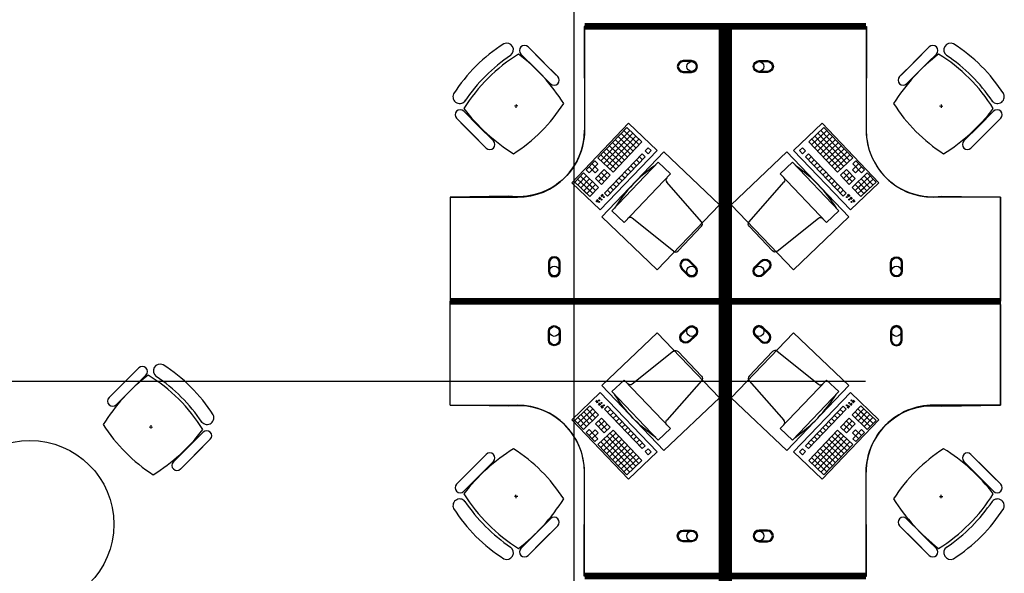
# Model space of a CAD drawing. Header units: millimetres. Extents: x -312551 to 250764, y -35891 to 59426.
# Tile 22 of 256: x -288530 to -282662, y 46317 to 49620. Entities that reach past the tile are written whole.
import ezdxf

# ---------------------------------------------------------------- set-up
doc = ezdxf.new("R2010")
doc.units = ezdxf.units.MM
doc.header["$LTSCALE"] = 2.5
doc.layers.add('FO-00 - FURN$0$SP-01$0$FIT-OUT$0$FURNITURE', color=22, linetype='Continuous')

# ---------------------------------------------------------------- blocks, each defined once
blk = doc.blocks.new('FO-00 - FURN$0$SP-01$0$FIT-OUT$0$PC')
at = {"layer": 'FO-00 - FURN$0$SP-01$0$FIT-OUT$0$FURNITURE', "linetype": 'Continuous'}
for p, q in [((241.8, -93.1), (98, -236.8)), ((268.8, -92), (509.4, -294.6)), ((96.9, -263.9), (299.5, -504.5))]:
    blk.add_line(p, q, dxfattribs=at)
blk.add_lwpolyline([(276, -553.9), (346.7, -624.6), (629.5, -341.8), (558.8, -271)], close=True, dxfattribs=at)
for centre, radius, start, end in [((255.9, -107.2), 20, 49.89909, 135), ((112.2, -251), 20, 135, 220.10091), ((522.3, -279.3), 20, 229.89909, 315), ((-109.9, 114.8), 864, 303.17791, 326.82209), ((284.2, -517.4), 20, 315, 40.10091)]:
    blk.add_arc(centre, radius, start, end, dxfattribs=at)

msp = doc.modelspace()

# ---------------------------------------------------------------- linework, layer by layer
at = {"color": 8}
for p, q in [((-285225.5, -27784), (-285225.5, 58409.3)), ((-285164, 49560.5, 0), (-285164, 48960.5, 0)), ((-283484.9, 49560.5, 0), (-283484.9, 48960.5, 0)), ((-285604.4, 49406.9, 0), (-285604.3, 49406.8, 0)), ((-285542.8, 49414.8, 0), (-285454.2, 49326.2, 0)), ((-285500.4, 49457.3, 0), (-285411.8, 49368.7, 0)), ((-285332.9, 49289.8, 0), (-285474.3, 49431.2, 0)), ((-283277, 49289.8, 0), (-283135.6, 49431.2, 0)), ((-283109.5, 49457.3, 0), (-283198.1, 49368.7, 0)), ((-283067.1, 49414.8, 0), (-283155.7, 49326.2, 0)), ((-283005.6, 49406.9, 0), (-283005.6, 49406.8, 0)), ((-285375.4, 49247.4, 0), (-285516.8, 49388.8, 0)), ((-285323.2, 49280.1, 0), (-285411.8, 49368.7, 0)), ((-283286.7, 49280.1, 0), (-283198.1, 49368.7, 0)), ((-283234.6, 49247.4, 0), (-283093.2, 49388.8, 0)), ((-285365.6, 49237.6, 0), (-285454.2, 49326.2, 0)), ((-283244.3, 49237.6, 0), (-283155.7, 49326.2, 0)), ((-285571.3, 49114.9, 0), (-285572.3, 49094.9, 0)), ((-283038.6, 49114.9, 0), (-283037.6, 49094.9, 0)), ((-285883.8, 49073.9, 0), (-285795.2, 48985.3, 0)), ((-285561.8, 49105.4, 0), (-285581.8, 49104.4, 0)), ((-283048.1, 49105.4, 0), (-283028.1, 49104.4, 0)), ((-282726.2, 49073.9, 0), (-282814.8, 48985.3, 0)), ((-285926.2, 49031.5, 0), (-285837.6, 48942.9, 0)), ((-285758.7, 48864, 0), (-285900.1, 49005.4, 0)), ((-285239.9, 48647.2, 0), (-284901.6, 49001.7, 0)), ((-284901.6, 49001.7, 0), (-284731.6, 48839.5, 0)), ((-284901.6, 49001.7, 0), (-284731.6, 48839.5, 0)), ((-284901.6, 49001.7, 0), (-284731.6, 48839.5, 0)), ((-283747.4, 49001.7, 0), (-283917.4, 48839.5, 0)), ((-283747.4, 49001.7, 0), (-283917.4, 48839.5, 0)), ((-283747.4, 49001.7, 0), (-283917.4, 48839.5, 0)), ((-283409.1, 48647.2, 0), (-283747.4, 49001.7, 0)), ((-282851.2, 48864, 0), (-282709.8, 49005.4, 0)), ((-282683.8, 49031.5, 0), (-282772.4, 48942.9, 0)), ((-285749, 48854.3, 0), (-285837.6, 48942.9, 0)), ((-285706.6, 48896.7, 0), (-285795.2, 48985.3, 0)), ((-284911.6, 48976.8, 0), (-285084.2, 48795.9, 0)), ((-284893.5, 48959.5, 0), (-285066.1, 48778.6, 0)), ((-284875.5, 48942.2, 0), (-285048, 48761.4, 0)), ((-284946.1, 48940.6, 0), (-284855.7, 48854.3, 0)), ((-284928.9, 48958.7, 0), (-284838.5, 48872.4, 0)), ((-284911.6, 48976.8, 0), (-284821.2, 48890.5, 0)), ((-284911.6, 48976.8, 0), (-284821.2, 48890.5, 0)), ((-284911.6, 48976.8, 0), (-284821.2, 48890.5, 0)), ((-283737.3, 48976.8, 0), (-283827.8, 48890.5, 0)), ((-283737.3, 48976.8, 0), (-283827.8, 48890.5, 0)), ((-283737.3, 48976.8, 0), (-283827.8, 48890.5, 0)), ((-283720.1, 48958.7, 0), (-283810.5, 48872.4, 0)), ((-283702.8, 48940.6, 0), (-283793.2, 48854.3, 0)), ((-283773.5, 48942.2, 0), (-283600.9, 48761.4, 0)), ((-283755.4, 48959.5, 0), (-283582.8, 48778.6, 0)), ((-283737.3, 48976.8, 0), (-283564.7, 48795.9, 0)), ((-282903.4, 48896.7, 0), (-282814.8, 48985.3, 0)), ((-282861, 48854.3, 0), (-282772.4, 48942.9, 0)), ((-284857.4, 48925, 0), (-285030, 48744.1, 0)), ((-284839.3, 48907.7, 0), (-285011.9, 48726.9, 0)), ((-284997.9, 48886.3, 0), (-284907.5, 48800, 0)), ((-284821.2, 48890.5, 0), (-284993.8, 48709.6, 0)), ((-284980.7, 48904.4, 0), (-284890.2, 48818.1, 0)), ((-284963.4, 48922.5, 0), (-284873, 48836.2, 0)), ((-283827.8, 48890.5, 0), (-283655.2, 48709.6, 0)), ((-283809.7, 48907.7, 0), (-283637.1, 48726.9, 0)), ((-283791.6, 48925, 0), (-283619, 48744.1, 0)), ((-283685.5, 48922.5, 0), (-283776, 48836.2, 0)), ((-283668.3, 48904.4, 0), (-283758.7, 48818.1, 0)), ((-283651, 48886.3, 0), (-283741.5, 48800, 0)), ((-284731.6, 48839.5, 0), (-285069.9, 48485, 0)), ((-285049.7, 48832.1, 0), (-284959.3, 48745.8, 0)), ((-284819.5, 48819.8, 0), (-285043.9, 48584.6, 0)), ((-285032.4, 48850.1, 0), (-284942, 48763.9, 0)), ((-285015.2, 48868.2, 0), (-284924.7, 48781.9, 0)), ((-284819.5, 48819.8, 0), (-284801.5, 48802.5, 0)), ((-284785, 48855.9, 0), (-284802.3, 48837.9, 0)), ((-284802.3, 48837.9, 0), (-284784.2, 48820.6, 0)), ((-284785, 48855.9, 0), (-284766.9, 48838.7, 0)), ((-284785, 48855.9, 0), (-284766.9, 48838.7, 0)), ((-284785, 48855.9, 0), (-284766.9, 48838.7, 0)), ((-284766.9, 48838.7, 0), (-284784.2, 48820.6, 0)), ((-283917.4, 48839.5, 0), (-283579.1, 48485, 0)), ((-283863.9, 48855.9, 0), (-283882, 48838.7, 0)), ((-283863.9, 48855.9, 0), (-283882, 48838.7, 0)), ((-283863.9, 48855.9, 0), (-283882, 48838.7, 0)), ((-283882, 48838.7, 0), (-283864.8, 48820.6, 0)), ((-283846.7, 48837.9, 0), (-283864.8, 48820.6, 0)), ((-283863.9, 48855.9, 0), (-283846.7, 48837.9, 0)), ((-283829.4, 48819.8, 0), (-283847.5, 48802.5, 0)), ((-283829.4, 48819.8, 0), (-283605, 48584.6, 0)), ((-283633.8, 48868.2, 0), (-283724.2, 48781.9, 0)), ((-283616.5, 48850.1, 0), (-283706.9, 48763.9, 0)), ((-283599.3, 48832.1, 0), (-283689.7, 48745.8, 0)), ((-285101.5, 48777.8, 0), (-285153.3, 48723.5, 0)), ((-285083.4, 48760.5, 0), (-285135.2, 48706.3, 0)), ((-285118.7, 48759.7, 0), (-285082.6, 48725.2, 0)), ((-285101.5, 48777.8, 0), (-285083.4, 48760.5, 0)), ((-285084.2, 48795.9, 0), (-284993.8, 48709.6, 0)), ((-285067, 48814, 0), (-284976.5, 48727.7, 0)), ((-284801.5, 48802.5, 0), (-285025.8, 48567.4, 0)), ((-284871.3, 48765.5, 0), (-284853.2, 48748.2, 0)), ((-284854.1, 48783.6, 0), (-284836, 48766.3, 0)), ((-284836.8, 48801.7, 0), (-284818.7, 48784.4, 0)), ((-283847.5, 48802.5, 0), (-283623.1, 48567.4, 0)), ((-283812.2, 48801.7, 0), (-283830.2, 48784.4, 0)), ((-283794.9, 48783.6, 0), (-283813, 48766.3, 0)), ((-283777.6, 48765.5, 0), (-283795.7, 48748.2, 0)), ((-283582, 48814, 0), (-283672.4, 48727.7, 0)), ((-283564.7, 48795.9, 0), (-283655.2, 48709.6, 0)), ((-283530.2, 48759.7, 0), (-283566.4, 48725.2, 0)), ((-283547.5, 48777.8, 0), (-283565.6, 48760.5, 0)), ((-283565.6, 48760.5, 0), (-283513.8, 48706.3, 0)), ((-283547.5, 48777.8, 0), (-283495.7, 48723.5, 0)), ((-285170.5, 48705.5, 0), (-285222.3, 48651.2, 0)), ((-285170.5, 48705.5, 0), (-285080.1, 48619.2, 0)), ((-285153.3, 48723.5, 0), (-285135.2, 48706.3, 0)), ((-285136, 48741.6, 0), (-285099.8, 48707.1, 0)), ((-285082.6, 48725.2, 0), (-285099.8, 48707.1, 0)), ((-285047.2, 48726, 0), (-285099, 48671.8, 0)), ((-285029.1, 48708.8, 0), (-285080.9, 48654.5, 0)), ((-285064.5, 48707.9, 0), (-285028.3, 48673.4, 0)), ((-285047.2, 48726, 0), (-285011, 48691.5, 0)), ((-284923.1, 48711.2, 0), (-284905, 48694, 0)), ((-284905.8, 48729.3, 0), (-284887.7, 48712.1, 0)), ((-284888.6, 48747.4, 0), (-284870.5, 48730.2, 0)), ((-283760.4, 48747.4, 0), (-283778.5, 48730.2, 0)), ((-283743.1, 48729.3, 0), (-283761.2, 48712.1, 0)), ((-283725.9, 48711.2, 0), (-283743.9, 48694, 0)), ((-283601.7, 48726, 0), (-283637.9, 48691.5, 0)), ((-283584.5, 48707.9, 0), (-283620.6, 48673.4, 0)), ((-283619.8, 48708.8, 0), (-283568, 48654.5, 0)), ((-283601.7, 48726, 0), (-283550, 48671.8, 0)), ((-283478.4, 48705.5, 0), (-283568.9, 48619.2, 0)), ((-283566.4, 48725.2, 0), (-283549.1, 48707.1, 0)), ((-283513, 48741.6, 0), (-283549.1, 48707.1, 0)), ((-283495.7, 48723.5, 0), (-283513.8, 48706.3, 0)), ((-283478.4, 48705.5, 0), (-283426.7, 48651.2, 0)), ((-285069.9, 48485, 0), (-285239.9, 48647.2, 0)), ((-285222.3, 48651.2, 0), (-285149.9, 48582.2, 0)), ((-285205, 48669.3, 0), (-285132.7, 48600.2, 0)), ((-285152.4, 48688.2, 0), (-285204.2, 48633.9, 0)), ((-285187.8, 48687.4, 0), (-285115.4, 48618.3, 0)), ((-285134.3, 48670.9, 0), (-285186.1, 48616.7, 0)), ((-285116.3, 48653.7, 0), (-285168, 48599.4, 0)), ((-285116.3, 48653.7, 0), (-285168, 48599.4, 0)), ((-285099, 48671.8, 0), (-285062.8, 48637.2, 0)), ((-285081.7, 48689.9, 0), (-285045.6, 48655.3, 0)), ((-285011, 48691.5, 0), (-285062.8, 48637.2, 0)), ((-284974.9, 48657, 0), (-284956.8, 48639.7, 0)), ((-284957.6, 48675.1, 0), (-284939.5, 48657.8, 0)), ((-284940.4, 48693.2, 0), (-284922.3, 48675.9, 0)), ((-283708.6, 48693.2, 0), (-283726.7, 48675.9, 0)), ((-283691.3, 48675.1, 0), (-283709.4, 48657.8, 0)), ((-283674.1, 48657, 0), (-283692.2, 48639.7, 0)), ((-283637.9, 48691.5, 0), (-283586.1, 48637.2, 0)), ((-283567.2, 48689.9, 0), (-283603.4, 48655.3, 0)), ((-283550, 48671.8, 0), (-283586.1, 48637.2, 0)), ((-283579.1, 48485, 0), (-283409.1, 48647.2, 0)), ((-283461.2, 48687.4, 0), (-283533.5, 48618.3, 0)), ((-283532.7, 48653.7, 0), (-283480.9, 48599.4, 0)), ((-283532.7, 48653.7, 0), (-283480.9, 48599.4, 0)), ((-283443.9, 48669.3, 0), (-283516.3, 48600.2, 0)), ((-283514.6, 48670.9, 0), (-283462.8, 48616.7, 0)), ((-283426.7, 48651.2, 0), (-283499, 48582.2, 0)), ((-283496.5, 48688.2, 0), (-283444.7, 48633.9, 0)), ((-285168, 48599.4, 0), (-285131.9, 48564.9, 0)), ((-285150.8, 48617.5, 0), (-285114.6, 48583, 0)), ((-285098.2, 48636.4, 0), (-285149.9, 48582.2, 0)), ((-285098.2, 48636.4, 0), (-285149.9, 48582.2, 0)), ((-285133.5, 48635.6, 0), (-285097.3, 48601.1, 0)), ((-285080.1, 48619.2, 0), (-285131.9, 48564.9, 0)), ((-285043.9, 48584.6, 0), (-285025.8, 48567.4, 0)), ((-285026.7, 48602.7, 0), (-285008.6, 48585.5, 0)), ((-285009.4, 48620.8, 0), (-284991.3, 48603.6, 0)), ((-284992.1, 48638.9, 0), (-284974, 48621.6, 0)), ((-283656.8, 48638.9, 0), (-283674.9, 48621.6, 0)), ((-283639.6, 48620.8, 0), (-283657.6, 48603.6, 0)), ((-283622.3, 48602.7, 0), (-283640.4, 48585.5, 0)), ((-283605, 48584.6, 0), (-283623.1, 48567.4, 0)), ((-283568.9, 48619.2, 0), (-283517.1, 48564.9, 0)), ((-283515.4, 48635.6, 0), (-283551.6, 48601.1, 0)), ((-283550.8, 48636.4, 0), (-283499, 48582.2, 0)), ((-283550.8, 48636.4, 0), (-283499, 48582.2, 0)), ((-283498.2, 48617.5, 0), (-283534.4, 48583, 0)), ((-283480.9, 48599.4, 0), (-283517.1, 48564.9, 0)), ((-285964, 48560.5, 0), (-285564, 48560.5, 0)), ((-285086.1, 48546.6, 0), (-285096.6, 48535.6, 0)), ((-285084.7, 48545.2, 0), (-285095.1, 48534.2, 0)), ((-285083.2, 48543.8, 0), (-285093.7, 48532.9, 0)), ((-285081.8, 48542.4, 0), (-285092.3, 48531.5, 0)), ((-285071.5, 48561.9, 0), (-285081.1, 48551.8, 0)), ((-285070.1, 48560.5, 0), (-285079.7, 48550.4, 0)), ((-285068.6, 48559.1, 0), (-285078.2, 48549, 0)), ((-285067.2, 48557.7, 0), (-285076.8, 48547.7, 0)), ((-285055.6, 48578.9, 0), (-285066.6, 48567.4, 0)), ((-285054.1, 48577.6, 0), (-285065.1, 48566, 0)), ((-285052.7, 48576.2, 0), (-285063.7, 48564.7, 0)), ((-285051.2, 48574.8, 0), (-285062.2, 48563.3, 0)), ((-283597.7, 48574.8, 0), (-283586.7, 48563.3, 0)), ((-283596.3, 48576.2, 0), (-283585.3, 48564.7, 0)), ((-283594.8, 48577.6, 0), (-283583.8, 48566, 0)), ((-283593.4, 48578.9, 0), (-283582.4, 48567.4, 0)), ((-283581.7, 48557.7, 0), (-283572.1, 48547.7, 0)), ((-283580.3, 48559.1, 0), (-283570.7, 48549, 0)), ((-283578.9, 48560.5, 0), (-283569.3, 48550.4, 0)), ((-283577.4, 48561.9, 0), (-283567.8, 48551.8, 0)), ((-283567.2, 48542.4, 0), (-283556.7, 48531.5, 0)), ((-283565.7, 48543.8, 0), (-283555.3, 48532.9, 0)), ((-283564.3, 48545.2, 0), (-283553.8, 48534.2, 0)), ((-283562.8, 48546.6, 0), (-283552.4, 48535.6, 0)), ((-282684.9, 48560.5, 0), (-283084.9, 48560.5, 0)), ((-282684.9, 47960.5, 0), (-282684.9, 48560.5, 0)), ((-282685, 47920.5, 0), (-282685, 47320.5, 0)), ((-287819.8, 47542.6), (-287908.4, 47454)), ((-287987.3, 47375.2), (-287845.9, 47516.6)), ((-287944.9, 47332.8), (-287803.4, 47474.2)), ((-287777.4, 47500.2), (-287866, 47411.6)), ((-287715.8, 47492.3), (-287715.9, 47492.1)), ((-283489.4, 47460.8, 18), (-298723.8, 47460.8, 18)), ((-287997, 47365.4), (-287908.4, 47454)), ((-287954.6, 47323), (-287866, 47411.6)), ((-285069.9, 47395.9, 0), (-285239.9, 47233.7, 0)), ((-284731.6, 47041.4, 0), (-285069.9, 47395.9, 0)), ((-283917.4, 47041.4, 0), (-283579.1, 47395.9, 0)), ((-283579.1, 47395.9, 0), (-283409.1, 47233.7, 0)), ((-285964, 47320.5, 0), (-285564, 47320.5, 0)), ((-285222.3, 47229.7, 0), (-285150, 47298.8, 0)), ((-285168.1, 47281.5, 0), (-285131.9, 47316, 0)), ((-285150.8, 47263.4, 0), (-285114.6, 47297.9, 0)), ((-285098.2, 47244.5, 0), (-285150, 47298.8, 0)), ((-285098.2, 47244.5, 0), (-285150, 47298.8, 0)), ((-285080.1, 47261.8, 0), (-285131.9, 47316, 0)), ((-285086.2, 47334.4, 0), (-285096.6, 47345.3, 0)), ((-285084.7, 47335.7, 0), (-285095.2, 47346.7, 0)), ((-285083.3, 47337.1, 0), (-285093.7, 47348.1, 0)), ((-285081.8, 47338.5, 0), (-285092.3, 47349.5, 0)), ((-285071.6, 47319.1, 0), (-285081.2, 47329.1, 0)), ((-285070.1, 47320.5, 0), (-285079.7, 47330.5, 0)), ((-285068.7, 47321.8, 0), (-285078.3, 47331.9, 0)), ((-285067.2, 47323.2, 0), (-285076.8, 47333.3, 0)), ((-285055.6, 47302, 0), (-285066.6, 47313.5, 0)), ((-285054.1, 47303.4, 0), (-285065.1, 47314.9, 0)), ((-285052.7, 47304.7, 0), (-285063.7, 47316.3, 0)), ((-285051.2, 47306.1, 0), (-285062.2, 47317.7, 0)), ((-285043.9, 47296.3, 0), (-285025.9, 47313.6, 0)), ((-284819.6, 47061.2, 0), (-285043.9, 47296.3, 0)), ((-285026.7, 47278.2, 0), (-285008.6, 47295.5, 0)), ((-284801.5, 47078.4, 0), (-285025.9, 47313.6, 0)), ((-283847.5, 47078.4, 0), (-283623.2, 47313.6, 0)), ((-283829.4, 47061.2, 0), (-283605.1, 47296.3, 0)), ((-283622.3, 47278.2, 0), (-283640.4, 47295.5, 0)), ((-283605.1, 47296.3, 0), (-283623.2, 47313.6, 0)), ((-283597.8, 47306.1, 0), (-283586.8, 47317.7, 0)), ((-283596.3, 47304.7, 0), (-283585.3, 47316.3, 0)), ((-283594.9, 47303.4, 0), (-283583.9, 47314.9, 0)), ((-283593.4, 47302, 0), (-283582.4, 47313.5, 0)), ((-283581.8, 47323.2, 0), (-283572.2, 47333.3, 0)), ((-283580.3, 47321.8, 0), (-283570.7, 47331.9, 0)), ((-283578.9, 47320.5, 0), (-283569.3, 47330.5, 0)), ((-283577.4, 47319.1, 0), (-283567.8, 47329.1, 0)), ((-283568.9, 47261.8, 0), (-283517.1, 47316, 0)), ((-283567.2, 47338.5, 0), (-283556.7, 47349.5, 0)), ((-283565.7, 47337.1, 0), (-283555.3, 47348.1, 0)), ((-283564.3, 47335.7, 0), (-283553.8, 47346.7, 0)), ((-283562.8, 47334.4, 0), (-283552.4, 47345.3, 0)), ((-283550.8, 47244.5, 0), (-283499, 47298.8, 0)), ((-283550.8, 47244.5, 0), (-283499, 47298.8, 0)), ((-283498.2, 47263.4, 0), (-283534.4, 47297.9, 0)), ((-283480.9, 47281.5, 0), (-283517.1, 47316, 0)), ((-283426.7, 47229.7, 0), (-283499, 47298.8, 0)), ((-282685, 47320.5, 0), (-283085, 47320.5, 0)), ((-285239.9, 47233.7, 0), (-284901.6, 46879.2, 0)), ((-285205.1, 47211.7, 0), (-285132.7, 47280.7, 0)), ((-285152.5, 47192.7, 0), (-285204.2, 47247, 0)), ((-285187.8, 47193.6, 0), (-285115.5, 47262.6, 0)), ((-285134.4, 47210, 0), (-285186.1, 47264.3, 0)), ((-285170.5, 47175.5, 0), (-285080.1, 47261.8, 0)), ((-285116.3, 47227.3, 0), (-285168.1, 47281.5, 0)), ((-285116.3, 47227.3, 0), (-285168.1, 47281.5, 0)), ((-285133.5, 47245.3, 0), (-285097.4, 47279.9, 0)), ((-285099, 47209.2, 0), (-285062.9, 47243.7, 0)), ((-285011.1, 47189.4, 0), (-285062.9, 47243.7, 0)), ((-285009.4, 47260.1, 0), (-284991.3, 47277.4, 0)), ((-284992.2, 47242, 0), (-284974.1, 47259.3, 0)), ((-284974.9, 47223.9, 0), (-284956.8, 47241.2, 0)), ((-283409.1, 47233.7, 0), (-283747.4, 46879.2, 0)), ((-283674.1, 47223.9, 0), (-283692.2, 47241.2, 0)), ((-283656.8, 47242, 0), (-283674.9, 47259.3, 0)), ((-283639.6, 47260.1, 0), (-283657.7, 47277.4, 0)), ((-283637.9, 47189.4, 0), (-283586.2, 47243.7, 0)), ((-283550, 47209.2, 0), (-283586.2, 47243.7, 0)), ((-283478.5, 47175.5, 0), (-283568.9, 47261.8, 0)), ((-283515.5, 47245.3, 0), (-283551.6, 47279.9, 0)), ((-283461.2, 47193.6, 0), (-283533.6, 47262.6, 0)), ((-283532.7, 47227.3, 0), (-283480.9, 47281.5, 0)), ((-283532.7, 47227.3, 0), (-283480.9, 47281.5, 0)), ((-283443.9, 47211.7, 0), (-283516.3, 47280.7, 0)), ((-283514.6, 47210, 0), (-283462.9, 47264.3, 0)), ((-283496.6, 47192.7, 0), (-283444.8, 47247, 0)), ((-287758.4, 47190.8), (-287738.4, 47189.8)), ((-287748.9, 47200.3), (-287747.9, 47180.3)), ((-285170.5, 47175.5, 0), (-285222.3, 47229.7, 0)), ((-285153.3, 47157.4, 0), (-285135.2, 47174.7, 0)), ((-285083.4, 47120.4, 0), (-285135.2, 47174.7, 0)), ((-285047.2, 47154.9, 0), (-285099, 47209.2, 0)), ((-285081.8, 47191.1, 0), (-285045.6, 47225.6, 0)), ((-285029.2, 47172.2, 0), (-285080.9, 47226.4, 0)), ((-285064.5, 47173, 0), (-285028.3, 47207.5, 0)), ((-285047.2, 47154.9, 0), (-285011.1, 47189.4, 0)), ((-284957.6, 47205.9, 0), (-284939.6, 47223.1, 0)), ((-284940.4, 47187.8, 0), (-284922.3, 47205, 0)), ((-284923.1, 47169.7, 0), (-284905, 47186.9, 0)), ((-283725.9, 47169.7, 0), (-283744, 47186.9, 0)), ((-283708.6, 47187.8, 0), (-283726.7, 47205, 0)), ((-283691.4, 47205.9, 0), (-283709.5, 47223.1, 0)), ((-283601.8, 47154.9, 0), (-283637.9, 47189.4, 0)), ((-283584.5, 47173, 0), (-283620.7, 47207.5, 0)), ((-283619.8, 47172.2, 0), (-283568.1, 47226.4, 0)), ((-283567.2, 47191.1, 0), (-283603.4, 47225.6, 0)), ((-283601.8, 47154.9, 0), (-283550, 47209.2, 0)), ((-283565.6, 47120.4, 0), (-283513.8, 47174.7, 0)), ((-283495.7, 47157.4, 0), (-283513.8, 47174.7, 0)), ((-283478.5, 47175.5, 0), (-283426.7, 47229.7, 0)), ((-287436.5, 47159.3), (-287525.1, 47070.7)), ((-287394, 47116.8), (-287482.6, 47028.2)), ((-285101.5, 47103.1, 0), (-285153.3, 47157.4, 0)), ((-285136, 47139.3, 0), (-285099.9, 47173.8, 0)), ((-285118.8, 47121.2, 0), (-285082.6, 47155.7, 0)), ((-285101.5, 47103.1, 0), (-285083.4, 47120.4, 0)), ((-285082.6, 47155.7, 0), (-285099.9, 47173.8, 0)), ((-285084.2, 47085, 0), (-284993.8, 47171.3, 0)), ((-285067, 47067, 0), (-284976.6, 47153.3, 0)), ((-285049.7, 47048.9, 0), (-284959.3, 47135.2, 0)), ((-284875.5, 46938.7, 0), (-285048.1, 47119.6, 0)), ((-285032.5, 47030.8, 0), (-284942, 47117.1, 0)), ((-284857.4, 46956, 0), (-285030, 47136.8, 0)), ((-284839.3, 46973.2, 0), (-285011.9, 47154.1, 0)), ((-284821.2, 46990.5, 0), (-284993.8, 47171.3, 0)), ((-284905.9, 47151.6, 0), (-284887.8, 47168.9, 0)), ((-284888.6, 47133.5, 0), (-284870.5, 47150.8, 0)), ((-284871.3, 47115.4, 0), (-284853.3, 47132.7, 0)), ((-283827.8, 46990.5, 0), (-283655.2, 47171.3, 0)), ((-283809.7, 46973.2, 0), (-283637.1, 47154.1, 0)), ((-283777.7, 47115.4, 0), (-283795.7, 47132.7, 0)), ((-283791.6, 46956, 0), (-283619, 47136.8, 0)), ((-283760.4, 47133.5, 0), (-283778.5, 47150.8, 0)), ((-283773.5, 46938.7, 0), (-283600.9, 47119.6, 0)), ((-283743.1, 47151.6, 0), (-283761.2, 47168.9, 0)), ((-283616.5, 47030.8, 0), (-283707, 47117.1, 0)), ((-283599.3, 47048.9, 0), (-283689.7, 47135.2, 0)), ((-283582, 47067, 0), (-283672.5, 47153.3, 0)), ((-283564.8, 47085, 0), (-283655.2, 47171.3, 0)), ((-283566.4, 47155.7, 0), (-283549.2, 47173.8, 0)), ((-283530.2, 47121.2, 0), (-283566.4, 47155.7, 0)), ((-283547.5, 47103.1, 0), (-283565.6, 47120.4, 0)), ((-283513, 47139.3, 0), (-283549.2, 47173.8, 0)), ((-283547.5, 47103.1, 0), (-283495.7, 47157.4, 0)), ((-287613.7, 46982.1), (-287525.1, 47070.7)), ((-287561.5, 46949.4), (-287420.1, 47090.8)), ((-284911.7, 46904.2, 0), (-285084.2, 47085, 0)), ((-284893.6, 46921.4, 0), (-285066.2, 47102.3, 0)), ((-285015.2, 47012.7, 0), (-284924.8, 47099, 0)), ((-284997.9, 46994.6, 0), (-284907.5, 47080.9, 0)), ((-284980.7, 46976.5, 0), (-284890.3, 47062.8, 0)), ((-284854.1, 47097.3, 0), (-284836, 47114.6, 0)), ((-284836.8, 47079.3, 0), (-284818.7, 47096.5, 0)), ((-284819.6, 47061.2, 0), (-284801.5, 47078.4, 0)), ((-284802.3, 47043.1, 0), (-284784.2, 47060.3, 0)), ((-284767, 47042.3, 0), (-284784.2, 47060.3, 0)), ((-283882, 47042.3, 0), (-283864.8, 47060.3, 0)), ((-283846.7, 47043.1, 0), (-283864.8, 47060.3, 0)), ((-283829.4, 47061.2, 0), (-283847.5, 47078.4, 0)), ((-283812.2, 47079.3, 0), (-283830.3, 47096.5, 0)), ((-283794.9, 47097.3, 0), (-283813, 47114.6, 0)), ((-283668.3, 46976.5, 0), (-283758.7, 47062.8, 0)), ((-283755.4, 46921.4, 0), (-283582.8, 47102.3, 0)), ((-283651.1, 46994.6, 0), (-283741.5, 47080.9, 0)), ((-283737.4, 46904.2, 0), (-283564.8, 47085, 0)), ((-283633.8, 47012.7, 0), (-283724.2, 47099, 0)), ((-287571.2, 46939.6), (-287482.6, 47028.2)), ((-285758.7, 47016.9, 0), (-285900.1, 46875.5, 0)), ((-285749, 47026.7, 0), (-285837.6, 46938.1, 0)), ((-284963.4, 46958.4, 0), (-284873, 47044.7, 0)), ((-284946.2, 46940.4, 0), (-284855.7, 47026.7, 0)), ((-284928.9, 46922.3, 0), (-284838.5, 47008.6, 0)), ((-284901.6, 46879.2, 0), (-284731.6, 47041.4, 0)), ((-284901.6, 46879.2, 0), (-284731.6, 47041.4, 0)), ((-284901.6, 46879.2, 0), (-284731.6, 47041.4, 0)), ((-284785, 47025, 0), (-284802.3, 47043.1, 0)), ((-284785, 47025, 0), (-284767, 47042.3, 0)), ((-284785, 47025, 0), (-284767, 47042.3, 0)), ((-284785, 47025, 0), (-284767, 47042.3, 0)), ((-283747.4, 46879.2, 0), (-283917.4, 47041.4, 0)), ((-283747.4, 46879.2, 0), (-283917.4, 47041.4, 0)), ((-283747.4, 46879.2, 0), (-283917.4, 47041.4, 0)), ((-283864, 47025, 0), (-283882, 47042.3, 0)), ((-283864, 47025, 0), (-283882, 47042.3, 0)), ((-283864, 47025, 0), (-283882, 47042.3, 0)), ((-283864, 47025, 0), (-283846.7, 47043.1, 0)), ((-283720.1, 46922.3, 0), (-283810.5, 47008.6, 0)), ((-283702.8, 46940.4, 0), (-283793.3, 47026.7, 0)), ((-283685.6, 46958.4, 0), (-283776, 47044.7, 0)), ((-282861, 47026.7, 0), (-282772.4, 46938.1, 0)), ((-282851.2, 47016.9, 0), (-282709.8, 46875.5, 0)), ((-285706.6, 46984.2, 0), (-285795.2, 46895.6, 0)), ((-284911.7, 46904.2, 0), (-284821.2, 46990.5, 0)), ((-284911.7, 46904.2, 0), (-284821.2, 46990.5, 0)), ((-284911.7, 46904.2, 0), (-284821.2, 46990.5, 0)), ((-283737.4, 46904.2, 0), (-283827.8, 46990.5, 0)), ((-283737.4, 46904.2, 0), (-283827.8, 46990.5, 0)), ((-283737.4, 46904.2, 0), (-283827.8, 46990.5, 0)), ((-282903.4, 46984.2, 0), (-282814.8, 46895.6, 0)), ((-285926.2, 46849.5, 0), (-285837.6, 46938.1, 0)), ((-285883.8, 46807, 0), (-285795.2, 46895.6, 0)), ((-285164, 46320.5, 0), (-285164, 46920.5, 0)), ((-283485, 46320.5, 0), (-283485, 46920.5, 0)), ((-282726.2, 46807, 0), (-282814.8, 46895.6, 0)), ((-282683.8, 46849.5, 0), (-282772.4, 46938.1, 0)), ((-285561.8, 46775.5, 0), (-285581.8, 46776.5, 0)), ((-285571.3, 46766, 0), (-285572.3, 46786, 0)), ((-283048.1, 46775.5, 0), (-283028.1, 46776.5, 0)), ((-283038.6, 46766, 0), (-283037.6, 46786, 0)), ((-285375.4, 46633.6, 0), (-285516.8, 46492.1, 0)), ((-285332.9, 46591.1, 0), (-285474.3, 46449.7, 0)), ((-285365.6, 46643.3, 0), (-285454.2, 46554.7, 0)), ((-285323.2, 46600.9, 0), (-285411.8, 46512.3, 0)), ((-283286.7, 46600.9, 0), (-283198.1, 46512.3, 0)), ((-283277, 46591.1, 0), (-283135.6, 46449.7, 0)), ((-283244.3, 46643.3, 0), (-283155.7, 46554.7, 0)), ((-283234.6, 46633.6, 0), (-283093.2, 46492.1, 0)), ((-285542.8, 46466.1, 0), (-285454.2, 46554.7, 0)), ((-283067.1, 46466.1, 0), (-283155.7, 46554.7, 0)), ((-285604.4, 46474, 0), (-285604.3, 46474.2, 0)), ((-285500.4, 46423.7, 0), (-285411.8, 46512.3, 0)), ((-283109.5, 46423.7, 0), (-283198.1, 46512.3, 0)), ((-283005.6, 46474, 0), (-283005.6, 46474.2, 0))]:
    msp.add_line(p, q, dxfattribs=at)
at = {"color": 8, "const_width": 40, "elevation": 0}
for points in [[(-285964, 47940.5), (-284344, 47940.5), (-284344, 49580.4), (-285161.8, 49580.4)], [(-282684.9, 47940.5), (-284304.9, 47940.5), (-284304.9, 49580.4), (-283487.2, 49580.4)], [(-285964, 47940.5), (-284344, 47940.5), (-284344, 46300.6), (-285161.8, 46300.6)], [(-282685, 47940.5), (-284305, 47940.5), (-284305, 46300.6), (-283487.2, 46300.6)], [(-285964, 44660.7), (-284344, 44660.7), (-284344, 46300.6), (-285161.8, 46300.6)], [(-282685, 44660.7), (-284305, 44660.7), (-284305, 46300.6), (-283487.2, 46300.6)]]:
    msp.add_lwpolyline(points, dxfattribs=at)
at = {"color": 8, "elevation": 0}
for points in [[(-285165.2, 49579.5), (-285164, 48960.5, -0.455459), (-285614, 48567.4), (-285964, 48560.5), (-285964, 47940.5), (-284344, 47940.5), (-284344, 49580.4)], [(-283483.7, 49579.5), (-283484.9, 48960.5, 0.455459), (-283035, 48567.4), (-282684.9, 48560.5), (-282684.9, 47940.5), (-284304.9, 47940.5), (-284304.9, 49580.4)], [(-284575.7, 49375.5, 1), (-284575.7, 49305.5), (-284525.7, 49305.5, 1), (-284525.7, 49375.5)], [(-284575.7, 49369.5, 1), (-284575.7, 49311.5), (-284525.7, 49311.5, 1), (-284525.7, 49369.5)], [(-284073.2, 49375.5, -1), (-284073.2, 49305.5), (-284123.2, 49305.5, -1), (-284123.2, 49375.5)], [(-284073.2, 49369.5, -1), (-284073.2, 49311.5), (-284123.2, 49311.5, -1), (-284123.2, 49369.5)], [(-285309, 48171, 1), (-285379, 48171), (-285379, 48121, 1), (-285309, 48121)], [(-285315, 48171, 1), (-285373, 48171), (-285373, 48121, 1), (-285315, 48121)], [(-284535.5, 48181.3, 1), (-284585, 48131.8), (-284549.7, 48096.5, 1), (-284500.2, 48146)], [(-284539.8, 48177.1, 1), (-284580.8, 48136.1), (-284545.4, 48100.7, 1), (-284504.4, 48141.7)], [(-284113.4, 48181.3, -1), (-284063.9, 48131.8), (-284099.3, 48096.5, -1), (-284148.8, 48146)], [(-284109.2, 48177.1, -1), (-284068.1, 48136.1), (-284103.5, 48100.7, -1), (-284144.5, 48141.7)], [(-283339.9, 48171, -1), (-283269.9, 48171), (-283269.9, 48121, -1), (-283339.9, 48121)], [(-283333.9, 48171, -1), (-283275.9, 48171), (-283275.9, 48121, -1), (-283333.9, 48121)], [(-285165.3, 46301.4), (-285164, 46920.5, 0.455459), (-285614, 47313.5), (-285964, 47320.5), (-285964, 47940.5), (-284344, 47940.5), (-284344, 46300.6)], [(-283483.7, 46301.4), (-283485, 46920.5, -0.455459), (-283035, 47313.5), (-282685, 47320.5), (-282685, 47940.5), (-284305, 47940.5), (-284305, 46300.6)], [(-285309, 47709.9, -1), (-285379, 47709.9), (-285379, 47759.9, -1), (-285309, 47759.9)], [(-285315, 47709.9, -1), (-285373, 47709.9), (-285373, 47759.9, -1), (-285315, 47759.9)], [(-284535.6, 47699.6, -1), (-284585.1, 47749.1), (-284549.7, 47784.5, -1), (-284500.2, 47735)], [(-284539.8, 47703.9, -1), (-284580.8, 47744.9), (-284545.5, 47780.2, -1), (-284504.5, 47739.2)], [(-284113.4, 47699.6, 1), (-284063.9, 47749.1), (-284099.3, 47784.5, 1), (-284148.8, 47735)], [(-284109.2, 47703.9, 1), (-284068.2, 47744.9), (-284103.5, 47780.2, 1), (-284144.5, 47739.2)], [(-283340, 47709.9, 1), (-283270, 47709.9), (-283270, 47759.9, 1), (-283340, 47759.9)], [(-283334, 47709.9, 1), (-283276, 47709.9), (-283276, 47759.9, 1), (-283334, 47759.9)], [(-284575.8, 46505.5, -1), (-284575.8, 46575.5), (-284525.8, 46575.5, -1), (-284525.8, 46505.5)], [(-284575.8, 46511.5, -1), (-284575.8, 46569.5), (-284525.8, 46569.5, -1), (-284525.8, 46511.5)], [(-284073.2, 46505.5, 1), (-284073.2, 46575.5), (-284123.2, 46575.5, 1), (-284123.2, 46505.5)], [(-284073.2, 46511.5, 1), (-284073.2, 46569.5), (-284123.2, 46569.5, 1), (-284123.2, 46511.5)]]:
    msp.add_lwpolyline(points, format="xyb", close=True, dxfattribs=at)
for points in [[(-284690.1, 48831), (-285060.1, 48443.2), (-284730.2, 48128.4), (-284360.2, 48516.2)], [(-283958.9, 48831), (-283588.8, 48443.2), (-283918.7, 48128.4), (-284288.8, 48516.2)], [(-284690.1, 47050), (-285060.2, 47437.7), (-284730.3, 47752.5), (-284360.2, 47364.8)], [(-283958.9, 47050), (-283588.8, 47437.7), (-283918.7, 47752.5), (-284288.8, 47364.8)]]:
    msp.add_lwpolyline(points, close=True, dxfattribs=at)
at = {"color": 8}
for centre, radius in [((-284525.7, 49340.5, 0), 29), ((-284123.2, 49340.5, 0), 29), ((-285076.3, 48532.6, 0), 3), ((-285062.5, 48547.1, 0), 3), ((-285048.7, 48561.5, 0), 3), ((-283600.3, 48561.5, 0), 3), ((-283586.5, 48547.1, 0), 3), ((-283572.7, 48532.6, 0), 3), ((-285344, 48121, 0), 29), ((-284524.9, 48121.2, 0), 29), ((-284124, 48121.2, 0), 29), ((-283304.9, 48121, 0), 29), ((-285344, 47759.9, 0), 29), ((-284525, 47759.7, 0), 29), ((-284124, 47759.7, 0), 29), ((-283305, 47759.9, 0), 29), ((-285076.3, 47348.3, 0), 3), ((-283572.7, 47348.3, 0), 3), ((-285062.5, 47333.9, 0), 3), ((-285048.7, 47319.4, 0), 3), ((-283600.3, 47319.4, 0), 3), ((-283586.5, 47333.9, 0), 3), ((-288468.4, 46609.9), 500), ((-284525.8, 46540.5, 0), 29), ((-284123.2, 46540.5, 0), 29)]:
    msp.add_circle(centre, radius, dxfattribs=at)
for centre, radius, start, end in [((-285103.3, 48635.9, 0), 1000, 122.78732, 147.21305), ((-285627.7, 49440, 0), 40.4, 305.20982, 115.06842), ((-285521.6, 49436.1, 0), 30, 45.00019, 225.00019), ((-283088.3, 49436.1, 0), 30, 314.99981, 134.99981), ((-282982.2, 49440, 0), 40.4, 64.93158, 234.79018), ((-283506.6, 48635.9, 0), 1000, 32.78695, 57.21268), ((-285032, 48563, 0), 1000, 121.61039, 148.25865), ((-285046, 48577.1, 0), 1000, 123.93667, 146.14435), ((-286243.3, 48520.9, 0), 1127.4, 32.06044, 52.44572), ((-282366.7, 48520.9, 0), 1127.4, 127.55428, 147.93956), ((-283578, 48563, 0), 1000, 31.74135, 58.38961), ((-283563.9, 48577.1, 0), 1000, 33.85565, 56.06333), ((-285344.4, 49258.9, 0), 30, 225.00019, 45.00019), ((-283265.5, 49258.9, 0), 30, 134.99981, 314.99981), ((-285907.4, 49160.3, 0), 40.4, 154.93196, 331.98006), ((-282702.6, 49160.3, 0), 40.4, 208.01994, 25.06804), ((-286129, 49660.1, 0), 1000, 302.8675, 327.2662), ((-282481, 49660.1, 0), 1000, 212.7338, 237.1325), ((-285905, 49052.7, 0), 30, 45.00019, 225.00019), ((-284988.3, 49775.9, 0), 1127.4, 217.52757, 237.96558), ((-283621.7, 49775.9, 0), 1127.4, 302.03442, 322.47243), ((-282705, 49052.7, 0), 30, 314.99981, 134.99981), ((-285564, 48960.5, 0), 400, 270.00019, 0.00019), ((-283084.9, 48960.5, 0), 400, 179.99981, 269.99981), ((-285727.8, 48875.5, 0), 30, 225.00019, 45.00019), ((-282882.2, 48875.5, 0), 30, 134.99981, 314.99981), ((-287798.6, 47521.4), 30, 314.99981, 134.99981), ((-287692.5, 47525.4), 40.4, 64.93158, 234.79018), ((-288216.9, 46721.3), 1000, 32.78695, 57.21268), ((-287076.9, 46606.2), 1127.4, 127.55428, 147.93956), ((-288288.3, 46648.4), 1000, 31.74135, 58.38961), ((-288274.2, 46662.5), 1000, 33.85565, 56.06333), ((-287975.8, 47344.2), 30, 134.99981, 314.99981), ((-285564, 46920.5, 0), 400, 359.99981, 89.99981), ((-283085, 46920.5, 0), 400, 90.00019, 180.00019), ((-287412.8, 47245.7), 40.4, 208.01994, 25.06804), ((-287191.2, 47745.4), 1000, 212.7338, 237.1325), ((-288331.9, 47861.3), 1127.4, 302.03442, 322.47243), ((-287415.2, 47138.1), 30, 314.99981, 134.99981), ((-284988.3, 46105, 0), 1127.4, 122.03442, 142.47243), ((-286129, 46220.9, 0), 1000, 32.7338, 57.1325), ((-282481, 46220.9, 0), 1000, 122.8675, 147.2662), ((-283621.7, 46105, 0), 1127.4, 37.52757, 57.96558), ((-285727.8, 47005.4, 0), 30, 314.99981, 134.99981), ((-282882.2, 47005.4, 0), 30, 45.00019, 225.00019), ((-287592.4, 46960.9), 30, 134.99981, 314.99981), ((-285905, 46828.2, 0), 30, 134.99981, 314.99981), ((-282705, 46828.2, 0), 30, 225.00019, 45.00019), ((-285032, 47317.9, 0), 1000, 211.74135, 238.38961), ((-283578, 47317.9, 0), 1000, 301.61039, 328.25865), ((-285907.4, 46720.6, 0), 40.4, 28.01994, 205.06804), ((-285046, 47303.8, 0), 1000, 213.85565, 236.06333), ((-286243.3, 47360.1, 0), 1127.4, 307.55428, 327.93956), ((-282366.7, 47360.1, 0), 1127.4, 212.06044, 232.44572), ((-283563.9, 47303.8, 0), 1000, 303.93667, 326.14435), ((-282702.6, 46720.6, 0), 40.4, 334.93196, 151.98006), ((-285103.3, 47245, 0), 1000, 212.78695, 237.21268), ((-285344.4, 46622.1, 0), 30, 314.99981, 134.99981), ((-283265.5, 46622.1, 0), 30, 45.00019, 225.00019), ((-283506.6, 47245, 0), 1000, 302.78732, 327.21305), ((-285627.7, 46440.9, 0), 40.4, 244.93158, 54.79018), ((-282982.2, 46440.9, 0), 40.4, 125.20982, 295.06842), ((-285521.6, 46444.9, 0), 30, 134.99981, 314.99981), ((-283088.3, 46444.9, 0), 30, 225.00019, 45.00019)]:
    msp.add_arc(centre, radius, start, end, dxfattribs=at)

# ---------------------------------------------------------------- block references
at = {"color": 8, "extrusion": (-2.60602e-30, 6.3055e-29, -1), "xscale": -1, "zscale": -0.9999999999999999, "rotation": 178.65947806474}
msp.add_blockref('FO-00 - FURN$0$SP-01$0$FIT-OUT$0$PC', (284362.6, 48152.8, 0), dxfattribs=at)
at = {"color": 8, "xscale": -1}
for p, rotation in [((-284286.4, 48152.8, 0), 178.6594780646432), ((-284362.6, 47728.1, 0), 358.659478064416)]:
    msp.add_blockref('FO-00 - FURN$0$SP-01$0$FIT-OUT$0$PC', p, dxfattribs=dict(at, rotation=rotation))
at = {"color": 8, "extrusion": (2.60602e-30, -6.3055e-29, -1), "xscale": -1, "zscale": -0.9999999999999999, "rotation": 358.6594780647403}
msp.add_blockref('FO-00 - FURN$0$SP-01$0$FIT-OUT$0$PC', (284286.4, 47728.1, 0), dxfattribs=at)

doc.saveas('drawing.dxf')
